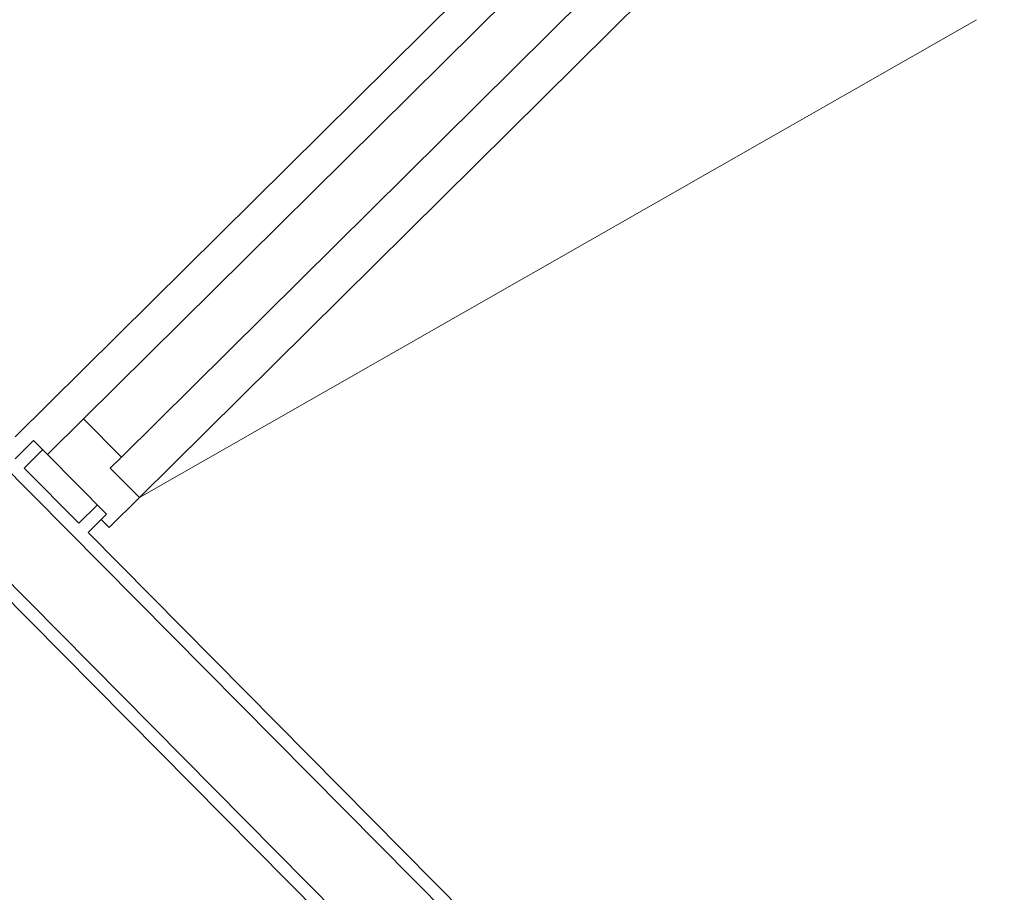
# Model space of a CAD drawing. Header units: metres. Extents: x 135839.8 to 135883.6, y 458209 to 458254.1.
# Tile 9 of 18: x 135868.769 to 135869.719, y 458218.211 to 458219.053. Entities that reach past the tile are written whole.
import ezdxf

# ---------------------------------------------------------------- set-up
doc = ezdxf.new("R2010")
doc.units = ezdxf.units.M
doc.header["$MEASUREMENT"] = 0
doc.layers.add('22_Metselwerk', color=7, linetype='Continuous', lineweight=5)
doc.layers.add('30_Kozijnen-ramen-deuren', color=7, linetype='Continuous', lineweight=5)

msp = doc.modelspace()

# ---------------------------------------------------------------- linework, layer by layer
at = {"layer": '22_Metselwerk'}
for p, q in [((135867.58283, 458219.80488), (135869.87321, 458217.49268)), ((135867.52955, 458219.7521), (135869.87271, 458217.38662)), ((135867.5256, 458219.73833), (135869.87262, 458217.36894)), ((135868.78266, 458218.64692), (135868.76489, 458218.62932)), ((135868.79145, 458218.63804), (135868.77369, 458218.62044)), ((135868.79603, 458218.63342), (135868.78266, 458218.64692)), ((135868.77369, 458218.62044), (135868.82647, 458218.56716)), ((135868.84423, 458218.58475), (135868.82647, 458218.56716)), ((135868.83527, 458218.55828), (135868.84806, 458218.57094)), ((135869.87329, 458217.51036), (135868.83527, 458218.55828))]:
    msp.add_line(p, q, dxfattribs=at)
at = {"layer": '30_Kozijnen-ramen-deuren'}
for p, q in [((135868.76499, 458218.65054), (135869.43637, 458219.31558)), ((135869.47025, 458219.30127), (135868.83084, 458218.6679)), ((135868.86743, 458218.63096), (135869.50684, 458219.26433)), ((135869.54565, 458219.24647), (135868.88493, 458218.59198)), ((135868.88493, 458218.59198), (135869.69253, 458219.05316)), ((135868.79603, 458218.63342), (135868.83084, 458218.6679)), ((135868.83084, 458218.6679), (135868.86743, 458218.63096)), ((135868.85303, 458218.57587), (135868.79603, 458218.63342)), ((135868.86743, 458218.63096), (135868.85678, 458218.6204)), ((135868.85678, 458218.6204), (135868.88493, 458218.59198)), ((135868.88493, 458218.59198), (135868.8558, 458218.56313)), ((135868.84806, 458218.57094), (135868.85303, 458218.57587)), ((135868.8558, 458218.56313), (135868.84806, 458218.57094))]:
    msp.add_line(p, q, dxfattribs=at)

doc.saveas('drawing.dxf')
